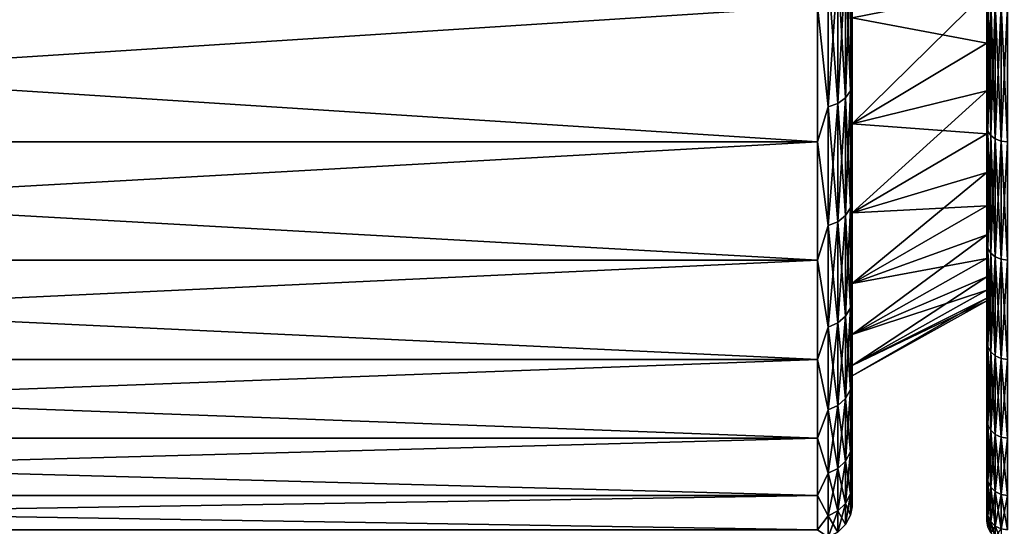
# Model space of a CAD drawing. Header units: metres. Extents: x 59 to 125, y -85 to 102.
# Tile 13 of 42: x 91.95 to 106.2, y -22.78 to -15.45. Entities that reach past the tile are written whole.
import ezdxf

# ---------------------------------------------------------------- set-up
doc = ezdxf.new("R2010")
doc.units = ezdxf.units.M
doc.layers.add('solid_21664500', color=7, linetype='CONTINUOUS')

msp = doc.modelspace()

# ---------------------------------------------------------------- linework, layer by layer
at = {"layer": 'solid_21664500'}
for points in [[(105.949997, -17.00285, -15.039718), (105.949997, -11.471016, -15.788348), (105.949997, -10.457096, -16.477432)], [(105.949997, -15.063808, -16.981482), (105.949997, -17.00285, -15.039718), (105.949997, -10.457096, -16.477432)], [(105.949997, -17.002846, 15.039722), (105.949997, -11.471016, 15.788348), (105.949997, -12.43958, 15.037056)], [(105.949997, -17.002846, 15.039722), (105.949997, -15.063804, 16.981487), (105.949997, -11.471016, 15.788348)], [(105.949997, -17.00285, -15.039718), (105.949997, -12.43958, -15.037056), (105.949997, -11.471016, -15.788348)], [(105.949997, -17.002846, 15.039722), (105.949997, -12.43958, 15.037056), (105.949997, -13.359207, 14.226326)], [(105.949997, -18.693237, -12.878349), (105.949997, -13.359207, -14.226326), (105.949997, -12.43958, -15.037056)], [(105.949997, -17.00285, -15.039718), (105.949997, -18.693237, -12.878349), (105.949997, -12.43958, -15.037056)], [(105.949997, -17.002846, 15.039722), (105.949997, -13.359207, 14.226326), (105.949997, -14.226326, 13.359207)], [(105.949997, -18.693237, -12.878349), (105.949997, -14.226326, -13.359207), (105.949997, -13.359207, -14.226326)], [(105.949997, -18.693233, 12.878355), (105.949997, -14.226326, 13.359207), (105.949997, -15.037056, 12.43958)], [(105.949997, -18.693233, 12.878355), (105.949997, -17.002846, 15.039722), (105.949997, -14.226326, 13.359207)], [(105.949997, -18.693237, -12.878349), (105.949997, -15.037056, -12.43958), (105.949997, -14.226326, -13.359207)], [(103.79364, -14.722853, -17.546013), (103.904419, -14.651713, -17.461231), (103.904419, -16.579769, -15.642205)], [(103.79364, -16.660271, 15.718154), (103.904419, -16.579769, 15.642205), (103.904419, -14.651713, 17.461231)], [(103.79364, -14.722853, 17.546013), (103.79364, -16.660271, 15.718154), (103.904419, -14.651713, 17.461231)], [(103.904419, -14.651713, -17.461231), (103.975525, -14.562037, -17.354361), (103.975525, -16.478292, -15.546467)], [(103.904419, -16.579769, 15.642205), (103.975525, -16.478292, 15.546467), (103.975525, -14.562037, 17.354361)], [(103.904419, -14.651713, 17.461231), (103.904419, -16.579769, 15.642205), (103.975525, -14.562037, 17.354361)], [(103.904419, -16.579769, -15.642205), (103.904419, -14.651713, -17.461231), (103.975525, -16.478292, -15.546467)], [(103.975525, -16.478292, -15.546467), (103.975525, -14.562037, -17.354361), (104, -14.915149, -16.846018)], [(103.975525, -14.562037, 17.354361), (103.975525, -16.478292, 15.546467), (104, -14.915148, 16.84602)], [(103.65406, -14.768478, 17.600388), (103.5, -15.251822, 17.215748), (103.65406, -16.711899, 15.766864)], [(103.65406, -16.711899, -15.766864), (103.5, -15.251822, -17.215748), (103.65406, -14.768478, -17.600388)], [(103.65406, -14.768478, -17.600388), (103.79364, -14.722853, -17.546013), (103.79364, -16.660271, -15.718154)], [(103.65406, -16.711899, 15.766864), (103.79364, -16.660271, 15.718154), (103.79364, -14.722853, 17.546013)], [(103.65406, -14.768478, 17.600388), (103.65406, -16.711899, 15.766864), (103.79364, -14.722853, 17.546013)], [(103.65406, -16.711899, -15.766864), (103.65406, -14.768478, -17.600388), (103.79364, -16.660271, -15.718154)], [(103.79364, -16.660271, -15.718154), (103.79364, -14.722853, -17.546013), (103.904419, -16.579769, -15.642205)], [(103.975525, -16.478292, 15.546467), (104, -16.837601, 14.924616), (104, -14.915148, 16.84602)], [(103.975525, -16.478292, -15.546467), (104, -14.915149, -16.846018), (104, -16.837601, -14.924616)], [(104, -15.422149, 13.663079), (104, -14.915148, 16.84602), (104, -16.837601, 14.924616)], [(104, -15.422149, -13.663079), (104, -16.837601, -14.924616), (104, -14.915149, -16.846018)], [(105.949997, -15.037056, 12.43958), (104, -15.422149, 13.663079), (104, -16.956799, 11.704239)], [(105.949997, -15.788348, 11.471016), (105.949997, -15.037056, 12.43958), (104, -16.956799, 11.704239)], [(105.949997, -15.037056, -12.43958), (105.949997, -15.788348, -11.471016), (104, -15.422149, -13.663079)], [(105.949997, -18.693233, 12.878355), (105.949997, -15.037056, 12.43958), (105.949997, -15.788348, 11.471016)], [(105.949997, -20.109594, -10.53063), (105.949997, -15.788348, -11.471016), (105.949997, -15.037056, -12.43958)], [(105.949997, -18.693237, -12.878349), (105.949997, -20.109594, -10.53063), (105.949997, -15.037056, -12.43958)], [(105.964684, -17.060585, 15.114359), (105.949997, -15.063804, 16.981487), (105.949997, -17.002846, 15.039722)], [(105.964684, -15.114359, 17.060585), (105.949997, -15.063804, 16.981487), (105.964684, -17.060585, 15.114359)], [(105.964684, -17.060585, -15.114359), (105.949997, -17.00285, -15.039718), (105.949997, -15.063808, -16.981482)], [(105.964684, -17.060585, -15.114359), (105.949997, -15.063808, -16.981482), (105.964684, -15.114359, -17.060585)], [(103.5, -15.251822, 17.215748), (72.860001, -15.251822, 17.215748), (72.860001, -17.215731, 15.251806)], [(103.5, -17.215748, 15.251822), (103.5, -15.251822, 17.215748), (72.860001, -17.215731, 15.251806)], [(103.5, -17.215748, -15.251822), (72.860001, -17.215731, -15.251806), (72.860001, -15.251822, -17.215748)], [(103.5, -15.251822, -17.215748), (103.5, -17.215748, -15.251822), (72.860001, -15.251822, -17.215748)], [(103.65406, -16.711899, 15.766864), (103.5, -15.251822, 17.215748), (103.5, -17.215748, 15.251822)], [(103.65406, -16.711899, -15.766864), (103.5, -17.215748, -15.251822), (103.5, -15.251822, -17.215748)], [(105.964684, -15.114359, -17.060585), (106.007347, -15.169867, -17.12324), (106.007347, -17.12324, -15.169867)], [(105.964684, -17.060585, -15.114359), (105.964684, -15.114359, -17.060585), (106.007347, -17.12324, -15.169867)], [(105.964684, -15.114359, 17.060585), (105.964684, -17.060585, 15.114359), (106.007347, -15.169867, 17.12324)], [(105.964684, -17.060585, 15.114359), (106.007347, -17.12324, 15.169867), (106.007347, -15.169867, 17.12324)], [(106.007347, -15.169867, -17.12324), (106.073814, -15.213901, -17.172945), (106.073814, -17.172945, -15.213901)], [(106.007347, -17.12324, -15.169867), (106.007347, -15.169867, -17.12324), (106.073814, -17.172945, -15.213901)], [(106.007347, -15.169867, 17.12324), (106.007347, -17.12324, 15.169867), (106.073814, -15.213901, 17.172945)], [(106.007347, -17.12324, 15.169867), (106.073814, -17.172945, 15.213901), (106.073814, -15.213901, 17.172945)], [(106.073814, -15.213901, -17.172945), (106.157562, -15.242143, -17.204823), (106.157562, -17.204823, -15.242143)], [(106.073814, -17.172945, -15.213901), (106.073814, -15.213901, -17.172945), (106.157562, -17.204823, -15.242143)], [(106.073814, -15.213901, 17.172945), (106.073814, -17.172945, 15.213901), (106.157562, -15.242143, 17.204823)], [(106.073814, -17.172945, 15.213901), (106.157562, -17.204823, 15.242143), (106.157562, -15.242143, 17.204823)], [(106.157562, -15.242143, 17.204823), (106.157562, -17.204823, 15.242143), (106.25, -15.251822, 17.215748)], [(106.157562, -15.242143, -17.204823), (106.25, -15.251822, -17.215748), (106.25, -17.215748, -15.251822)], [(106.157562, -17.204823, -15.242143), (106.157562, -15.242143, -17.204823), (106.25, -17.215748, -15.251822)], [(106.157562, -17.204823, 15.242143), (106.25, -17.215748, 15.251822), (106.25, -15.251822, 17.215748)], [(104, -15.422149, -13.663079), (104, -16.956799, -11.704239), (104, -16.837601, -14.924616)], [(104, -16.956799, 11.704239), (104, -15.422149, 13.663079), (104, -16.837601, 14.924616)], [(105.949997, -15.788348, -11.471016), (104, -16.956799, -11.704239), (104, -15.422149, -13.663079)], [(105.949997, -16.477432, 10.457096), (105.949997, -15.788348, 11.471016), (104, -16.956799, 11.704239)], [(105.949997, -15.788348, -11.471016), (105.949997, -16.477432, -10.457096), (104, -16.956799, -11.704239)], [(105.949997, -20.109592, 10.530636), (105.949997, -15.788348, 11.471016), (105.949997, -16.477432, 10.457096)], [(105.949997, -20.109592, 10.530636), (105.949997, -18.693233, 12.878355), (105.949997, -15.788348, 11.471016)], [(105.949997, -20.109594, -10.53063), (105.949997, -16.477432, -10.457096), (105.949997, -15.788348, -11.471016)], [(103.904419, -16.579769, -15.642205), (103.975525, -16.478292, -15.546467), (103.975525, -18.171707, -13.528335)], [(103.904419, -18.283611, 13.611645), (103.975525, -18.171707, 13.528335), (103.975525, -16.478292, 15.546467)], [(103.904419, -16.579769, 15.642205), (103.904419, -18.283611, 13.611645), (103.975525, -16.478292, 15.546467)], [(103.975525, -18.171707, -13.528335), (103.975525, -16.478292, -15.546467), (104, -16.837601, -14.924616)], [(103.975525, -16.478292, 15.546467), (103.975525, -18.171707, 13.528335), (104, -16.837601, 14.924616)], [(105.949997, -16.477432, 10.457096), (104, -16.956799, 11.704239), (104, -18.243807, 9.575287)], [(105.949997, -17.101665, 9.40159), (105.949997, -16.477432, 10.457096), (104, -18.243807, 9.575287)], [(105.949997, -16.477432, -10.457096), (105.949997, -17.101665, -9.40159), (104, -16.956799, -11.704239)], [(105.949997, -20.109592, 10.530636), (105.949997, -16.477432, 10.457096), (105.949997, -17.101665, 9.40159)], [(105.949997, -21.233221, -8.02736), (105.949997, -17.101665, -9.40159), (105.949997, -16.477432, -10.457096)], [(105.949997, -20.109594, -10.53063), (105.949997, -21.233221, -8.02736), (105.949997, -16.477432, -10.457096)], [(103.65406, -16.711899, -15.766864), (103.79364, -16.660271, -15.718154), (103.79364, -18.372385, -13.677734)], [(103.65406, -18.429321, 13.720121), (103.79364, -18.372385, 13.677734), (103.79364, -16.660271, 15.718154)], [(103.65406, -16.711899, 15.766864), (103.65406, -18.429321, 13.720121), (103.79364, -16.660271, 15.718154)], [(103.79364, -16.660271, -15.718154), (103.904419, -16.579769, -15.642205), (103.904419, -18.283611, -13.611645)], [(103.79364, -18.372385, 13.677734), (103.904419, -18.283611, 13.611645), (103.904419, -16.579769, 15.642205)], [(103.79364, -16.660271, 15.718154), (103.79364, -18.372385, 13.677734), (103.904419, -16.579769, 15.642205)], [(103.79364, -18.372385, -13.677734), (103.79364, -16.660271, -15.718154), (103.904419, -18.283611, -13.611645)], [(103.904419, -18.283611, -13.611645), (103.904419, -16.579769, -15.642205), (103.975525, -18.171707, -13.528335)], [(103.65406, -16.711899, 15.766864), (103.5, -17.215748, 15.251822), (103.65406, -18.429321, 13.720121)], [(103.65406, -18.429321, -13.720121), (103.5, -17.215748, -15.251822), (103.65406, -16.711899, -15.766864)], [(103.65406, -18.429321, -13.720121), (103.65406, -16.711899, -15.766864), (103.79364, -18.372385, -13.677734)], [(103.975525, -18.171707, -13.528335), (104, -16.837601, -14.924616), (104, -18.514376, -12.785456)], [(103.975525, -18.171707, 13.528335), (104, -18.514376, 12.785456), (104, -16.837601, 14.924616)], [(104, -18.243807, -9.575287), (104, -18.514376, -12.785456), (104, -16.837601, -14.924616)], [(104, -16.956799, -11.704239), (104, -18.243807, -9.575287), (104, -16.837601, -14.924616)], [(104, -16.956799, 11.704239), (104, -16.837601, 14.924616), (104, -18.514376, 12.785456)], [(104, -18.243807, 9.575287), (104, -16.956799, 11.704239), (104, -18.514376, 12.785456)], [(105.949997, -17.101665, -9.40159), (104, -18.243807, -9.575287), (104, -16.956799, -11.704239)], [(105.949997, -17.658249, 8.309182), (105.949997, -17.101665, 9.40159), (104, -18.243807, 9.575287)], [(105.949997, -17.101665, -9.40159), (105.949997, -17.658249, -8.309182), (104, -18.243807, -9.575287)], [(105.964684, -18.758028, 12.947732), (105.949997, -17.002846, 15.039722), (105.949997, -18.693233, 12.878355)], [(105.964684, -17.060585, 15.114359), (105.949997, -17.002846, 15.039722), (105.964684, -18.758028, 12.947732)], [(105.964684, -18.758028, -12.947732), (105.949997, -18.693237, -12.878349), (105.949997, -17.00285, -15.039718)], [(105.964684, -18.758028, -12.947732), (105.949997, -17.00285, -15.039718), (105.964684, -17.060585, -15.114359)], [(105.949997, -20.109592, 10.530636), (105.949997, -17.101665, 9.40159), (105.949997, -17.658249, 8.309182)], [(105.949997, -21.233221, -8.02736), (105.949997, -17.658249, -8.309182), (105.949997, -17.101665, -9.40159)], [(105.964684, -17.060585, -15.114359), (106.007347, -17.12324, -15.169867), (106.007347, -18.826918, -12.995283)], [(105.964684, -18.758028, -12.947732), (105.964684, -17.060585, -15.114359), (106.007347, -18.826918, -12.995283)], [(105.964684, -17.060585, 15.114359), (105.964684, -18.758028, 12.947732), (106.007347, -17.12324, 15.169867)], [(103.5, -17.215748, 15.251822), (72.860001, -17.215731, 15.251806), (72.860001, -18.928629, 13.065489)], [(103.5, -18.928629, -13.065489), (72.860001, -18.928629, -13.065489), (72.860001, -17.215731, -15.251806)], [(103.5, -17.215748, -15.251822), (103.5, -18.928629, -13.065489), (72.860001, -17.215731, -15.251806)], [(103.5, -18.928629, 13.065489), (103.5, -17.215748, 15.251822), (72.860001, -18.928629, 13.065489)], [(103.65406, -18.429321, 13.720121), (103.5, -17.215748, 15.251822), (103.5, -18.928629, 13.065489)], [(103.65406, -18.429321, -13.720121), (103.5, -18.928629, -13.065489), (103.5, -17.215748, -15.251822)], [(105.964684, -18.758028, 12.947732), (106.007347, -18.826918, 12.995283), (106.007347, -17.12324, 15.169867)], [(106.007347, -17.12324, -15.169867), (106.073814, -17.172945, -15.213901), (106.073814, -18.881567, -13.033005)], [(106.007347, -18.826918, -12.995283), (106.007347, -17.12324, -15.169867), (106.073814, -18.881567, -13.033005)], [(106.007347, -17.12324, 15.169867), (106.007347, -18.826918, 12.995283), (106.073814, -17.172945, 15.213901)], [(106.007347, -18.826918, 12.995283), (106.073814, -18.881567, 13.033005), (106.073814, -17.172945, 15.213901)], [(106.073814, -17.172945, -15.213901), (106.157562, -17.204823, -15.242143), (106.157562, -18.916616, -13.057198)], [(106.073814, -18.881567, -13.033005), (106.073814, -17.172945, -15.213901), (106.157562, -18.916616, -13.057198)], [(106.073814, -17.172945, 15.213901), (106.073814, -18.881567, 13.033005), (106.157562, -17.204823, 15.242143)], [(106.073814, -18.881567, 13.033005), (106.157562, -18.916616, 13.057198), (106.157562, -17.204823, 15.242143)], [(106.157562, -17.204823, 15.242143), (106.157562, -18.916616, 13.057198), (106.25, -17.215748, 15.251822)], [(106.157562, -17.204823, -15.242143), (106.25, -17.215748, -15.251822), (106.25, -18.928629, -13.065489)], [(106.157562, -18.916616, -13.057198), (106.157562, -17.204823, -15.242143), (106.25, -18.928629, -13.065489)], [(106.157562, -18.916616, 13.057198), (106.25, -18.928629, 13.065489), (106.25, -17.215748, 15.251822)], [(105.949997, -17.658249, 8.309182), (104, -18.243807, 9.575287), (104, -19.265049, 7.306156)], [(105.949997, -18.145065, 7.184198), (105.949997, -17.658249, 8.309182), (104, -19.265049, 7.306156)], [(105.949997, -17.658249, -8.309182), (105.949997, -18.145065, -7.184198), (104, -18.243807, -9.575287)], [(105.949997, -21.233219, 8.027367), (105.949997, -17.658249, 8.309182), (105.949997, -18.145065, 7.184198)], [(105.949997, -21.233219, 8.027367), (105.949997, -20.109592, 10.530636), (105.949997, -17.658249, 8.309182)], [(105.949997, -21.233221, -8.02736), (105.949997, -18.145065, -7.184198), (105.949997, -17.658249, -8.309182)], [(103.904419, -18.283611, -13.611645), (103.975525, -18.171707, -13.528335), (103.975525, -19.619379, -11.327254)], [(103.904419, -19.7402, 11.39701), (103.975525, -19.619379, 11.327254), (103.975525, -18.171707, 13.528335)], [(103.904419, -18.283611, 13.611645), (103.904419, -19.7402, 11.39701), (103.975525, -18.171707, 13.528335)], [(103.975525, -19.619379, -11.327254), (103.975525, -18.171707, -13.528335), (104, -18.514376, -12.785456)], [(103.975525, -18.171707, 13.528335), (103.975525, -19.619379, 11.327254), (104, -18.514376, 12.785456)], [(105.949997, -18.560333, 6.030803), (105.949997, -18.145065, 7.184198), (104, -19.265049, 7.306156)], [(105.949997, -18.145065, -7.184198), (104, -19.265049, -7.306156), (104, -18.243807, -9.575287)], [(105.949997, -18.145065, -7.184198), (105.949997, -18.560333, -6.030803), (104, -19.265049, -7.306156)], [(104, -18.243807, -9.575287), (104, -19.265049, -7.306156), (104, -18.514376, -12.785456)], [(104, -19.265049, 7.306156), (104, -18.243807, 9.575287), (104, -18.514376, 12.785456)], [(105.949997, -21.679922, 6.728288), (105.949997, -18.145065, 7.184198), (105.949997, -18.560333, 6.030803)], [(105.949997, -21.679922, 6.728288), (105.949997, -21.233219, 8.027367), (105.949997, -18.145065, 7.184198)], [(105.949997, -21.679924, -6.728281), (105.949997, -18.560333, -6.030803), (105.949997, -18.145065, -7.184198)], [(105.949997, -21.233221, -8.02736), (105.949997, -21.679924, -6.728281), (105.949997, -18.145065, -7.184198)], [(103.65406, -18.429321, -13.720121), (103.79364, -18.372385, -13.677734), (103.79364, -19.836046, -11.452347)], [(103.65406, -19.897516, 11.487837), (103.79364, -19.836046, 11.452347), (103.79364, -18.372385, 13.677734)], [(103.65406, -18.429321, 13.720121), (103.65406, -19.897516, 11.487837), (103.79364, -18.372385, 13.677734)], [(103.79364, -18.372385, -13.677734), (103.904419, -18.283611, -13.611645), (103.904419, -19.7402, -11.39701)], [(103.79364, -19.836046, 11.452347), (103.904419, -19.7402, 11.39701), (103.904419, -18.283611, 13.611645)], [(103.79364, -18.372385, 13.677734), (103.79364, -19.836046, 11.452347), (103.904419, -18.283611, 13.611645)], [(103.79364, -19.836046, -11.452347), (103.79364, -18.372385, -13.677734), (103.904419, -19.7402, -11.39701)], [(103.904419, -19.7402, -11.39701), (103.904419, -18.283611, -13.611645), (103.975525, -19.619379, -11.327254)], [(103.65406, -18.429321, 13.720121), (103.5, -18.928629, 13.065489), (103.65406, -19.897516, 11.487837)], [(103.65406, -19.897516, -11.487837), (103.5, -18.928629, -13.065489), (103.65406, -18.429321, -13.720121)], [(103.65406, -19.897516, -11.487837), (103.65406, -18.429321, -13.720121), (103.79364, -19.836046, -11.452347)], [(103.975525, -19.619379, -11.327254), (104, -18.514376, -12.785456), (104, -19.920931, -10.459707)], [(103.975525, -19.619379, 11.327254), (104, -19.920931, 10.459708), (104, -18.514376, 12.785456)], [(104, -19.265049, -7.306156), (104, -19.920931, -10.459707), (104, -18.514376, -12.785456)], [(104, -19.265049, 7.306156), (104, -18.514376, 12.785456), (104, -19.920931, 10.459708)], [(105.949997, -18.560333, 6.030803), (104, -19.265049, 7.306156), (104, -20.005211, 4.930962)], [(105.949997, -18.902454, 4.853258), (105.949997, -18.560333, 6.030803), (104, -20.005211, 4.930962)], [(105.949997, -18.560333, -6.030803), (105.949997, -18.902454, -4.853258), (104, -19.265049, -7.306156)], [(105.949997, -22.04723, 5.404599), (105.949997, -18.560333, 6.030803), (105.949997, -18.902454, 4.853258)], [(105.949997, -22.04723, 5.404599), (105.949997, -21.679922, 6.728288), (105.949997, -18.560333, 6.030803)], [(105.949997, -22.04723, -5.404593), (105.949997, -18.902454, -4.853258), (105.949997, -18.560333, -6.030803)], [(105.949997, -21.679924, -6.728281), (105.949997, -22.04723, -5.404593), (105.949997, -18.560333, -6.030803)], [(105.964684, -20.181938, 10.592299), (105.949997, -18.693233, 12.878355), (105.949997, -20.109592, 10.530636)], [(105.964684, -18.758028, 12.947732), (105.949997, -18.693233, 12.878355), (105.964684, -20.181938, 10.592299)], [(105.964684, -20.181938, -10.592299), (105.949997, -20.109594, -10.53063), (105.949997, -18.693237, -12.878349)], [(105.964684, -20.181938, -10.592299), (105.949997, -18.693237, -12.878349), (105.964684, -18.758028, -12.947732)], [(105.964684, -18.758028, -12.947732), (106.007347, -18.826918, -12.995283), (106.007347, -20.256056, -10.631199)], [(105.964684, -20.181938, -10.592299), (105.964684, -18.758028, -12.947732), (106.007347, -20.256056, -10.631199)], [(105.964684, -18.758028, 12.947732), (105.964684, -20.181938, 10.592299), (106.007347, -18.826918, 12.995283)], [(103.5, -18.928629, 13.065489), (72.860001, -18.928629, 13.065489), (72.860001, -20.365469, 10.688622)], [(103.5, -20.365488, 10.688633), (103.5, -18.928629, 13.065489), (72.860001, -20.365469, 10.688622)], [(103.5, -20.365488, -10.688633), (72.860001, -20.365469, -10.688622), (72.860001, -18.928629, -13.065489)], [(103.5, -18.928629, -13.065489), (103.5, -20.365488, -10.688633), (72.860001, -18.928629, -13.065489)], [(103.65406, -19.897516, 11.487837), (103.5, -18.928629, 13.065489), (103.5, -20.365488, 10.688633)], [(103.65406, -19.897516, -11.487837), (103.5, -20.365488, -10.688633), (103.5, -18.928629, -13.065489)], [(105.949997, -19.169899, 3.656687), (105.949997, -18.902454, 4.853258), (104, -20.005211, 4.930962)], [(105.949997, -18.902454, -4.853258), (104, -20.005211, -4.930962), (104, -19.265049, -7.306156)], [(105.949997, -18.902454, -4.853258), (105.949997, -19.169899, -3.656687), (104, -20.005211, -4.930962)], [(105.949997, -22.04723, 5.404599), (105.949997, -18.902454, 4.853258), (105.949997, -19.169899, 3.656687)], [(105.949997, -22.537439, -2.711383), (105.949997, -19.169899, -3.656687), (105.949997, -18.902454, -4.853258)], [(105.949997, -22.04723, -5.404593), (105.949997, -22.537439, -2.711383), (105.949997, -18.902454, -4.853258)], [(105.964684, -20.181938, 10.592299), (106.007347, -20.256056, 10.631199), (106.007347, -18.826918, 12.995283)], [(106.007347, -18.826918, -12.995283), (106.073814, -18.881567, -13.033005), (106.073814, -20.314854, -10.662058)], [(106.007347, -20.256056, -10.631199), (106.007347, -18.826918, -12.995283), (106.073814, -20.314854, -10.662058)], [(106.007347, -18.826918, 12.995283), (106.007347, -20.256056, 10.631199), (106.073814, -18.881567, 13.033005)], [(106.007347, -20.256056, 10.631199), (106.073814, -20.314854, 10.662058), (106.073814, -18.881567, 13.033005)], [(106.073814, -18.881567, -13.033005), (106.157562, -18.916616, -13.057198), (106.157562, -20.352564, -10.681849)], [(106.073814, -20.314854, -10.662058), (106.073814, -18.881567, -13.033005), (106.157562, -20.352564, -10.681849)], [(106.073814, -18.881567, 13.033005), (106.073814, -20.314854, 10.662058), (106.157562, -18.916616, 13.057198)], [(106.073814, -20.314854, 10.662058), (106.157562, -20.352564, 10.681849), (106.157562, -18.916616, 13.057198)], [(106.157562, -18.916616, 13.057198), (106.157562, -20.352564, 10.681849), (106.25, -18.928629, 13.065489)], [(106.157562, -18.916616, -13.057198), (106.25, -18.928629, -13.065489), (106.25, -20.365488, -10.688633)], [(106.157562, -20.352564, -10.681849), (106.157562, -18.916616, -13.057198), (106.25, -20.365488, -10.688633)], [(106.157562, -20.352564, 10.681849), (106.25, -20.365488, 10.688633), (106.25, -18.928629, 13.065489)], [(105.949997, -19.169899, 3.656687), (104, -20.005211, 4.930962), (104, -20.453709, 2.483493)], [(105.949997, -19.361647, 2.445963), (105.949997, -19.169899, 3.656687), (104, -20.453709, 2.483493)], [(105.949997, -19.169899, -3.656687), (105.949997, -19.361647, -2.445963), (104, -20.005211, -4.930962)], [(105.949997, -22.537439, 2.711387), (105.949997, -19.169899, 3.656687), (105.949997, -19.361647, 2.445963)], [(105.949997, -22.537439, 2.711387), (105.949997, -22.04723, 5.404599), (105.949997, -19.169899, 3.656687)], [(105.949997, -22.537439, -2.711383), (105.949997, -19.361647, -2.445963), (105.949997, -19.169899, -3.656687)], [(104, -19.265049, -7.306156), (104, -20.005211, -4.930962), (104, -19.920931, -10.459707)], [(104, -20.005211, 4.930962), (104, -19.265049, 7.306156), (104, -19.920931, 10.459708)], [(105.949997, -19.477024, 1.225565), (105.949997, -19.361647, 2.445963), (104, -20.453709, 2.483493)], [(105.949997, -19.361647, -2.445963), (104, -20.453709, -2.483493), (104, -20.005211, -4.930962)], [(105.949997, -19.361647, -2.445963), (105.949997, -19.477024, -1.225565), (104, -20.453709, -2.483493)], [(105.949997, -22.537439, 2.711387), (105.949997, -19.361647, 2.445963), (105.949997, -19.477024, 1.225565)], [(105.949997, -22.700001), (105.949997, -19.477024, -1.225565), (105.949997, -19.361647, -2.445963)], [(105.949997, -22.537439, -2.711383), (105.949997, -22.700001), (105.949997, -19.361647, -2.445963)], [(105.949997, -19.477024, 1.225565), (104, -20.453709, 2.483493), (104, -20.603952)], [(105.949997, -19.515554), (105.949997, -19.477024, 1.225565), (104, -20.603952)], [(105.949997, -19.477024, -1.225565), (105.949997, -19.515554), (104, -20.453709, -2.483493)], [(105.949997, -19.515554), (104, -20.603952), (104, -20.453709, -2.483493)], [(105.949997, -22.537439, 2.711387), (105.949997, -19.477024, 1.225565), (105.949997, -19.515554)], [(105.949997, -22.700001), (105.949997, -19.515554), (105.949997, -19.477024, -1.225565)], [(105.949997, -22.700001), (105.949997, -22.537439, 2.711387), (105.949997, -19.515554)], [(103.904419, -19.7402, -11.39701), (103.975525, -19.619379, -11.327254), (103.975525, -20.801735, -8.972993)], [(103.904419, -20.929836, 9.02825), (103.975525, -20.801735, 8.972993), (103.975525, -19.619379, 11.327254)], [(103.904419, -19.7402, 11.39701), (103.904419, -20.929836, 9.02825), (103.975525, -19.619379, 11.327254)], [(103.975525, -20.801735, -8.972993), (103.975525, -19.619379, -11.327254), (104, -19.920931, -10.459707)], [(103.975525, -19.619379, 11.327254), (103.975525, -20.801735, 8.972993), (104, -19.920931, 10.459708)], [(103.79364, -19.836046, -11.452347), (103.904419, -19.7402, -11.39701), (103.904419, -20.929836, -9.02825)], [(103.79364, -21.031458, 9.072085), (103.904419, -20.929836, 9.02825), (103.904419, -19.7402, 11.39701)], [(103.79364, -19.836046, 11.452347), (103.79364, -21.031458, 9.072085), (103.904419, -19.7402, 11.39701)], [(103.904419, -20.929836, -9.02825), (103.904419, -19.7402, -11.39701), (103.975525, -20.801735, -8.972993)], [(103.65406, -19.897516, 11.487837), (103.5, -20.365488, 10.688633), (103.65406, -21.096634, 9.1002)], [(103.65406, -21.096634, -9.1002), (103.5, -20.365488, -10.688633), (103.65406, -19.897516, -11.487837)], [(103.65406, -19.897516, -11.487837), (103.79364, -19.836046, -11.452347), (103.79364, -21.031458, -9.072085)], [(103.65406, -21.096634, 9.1002), (103.79364, -21.031458, 9.072085), (103.79364, -19.836046, 11.452347)], [(103.65406, -19.897516, 11.487837), (103.65406, -21.096634, 9.1002), (103.79364, -19.836046, 11.452347)], [(103.65406, -21.096634, -9.1002), (103.65406, -19.897516, -11.487837), (103.79364, -21.031458, -9.072085)], [(103.79364, -21.031458, -9.072085), (103.79364, -19.836046, -11.452347), (103.904419, -20.929836, -9.02825)], [(103.975525, -20.801735, -8.972993), (104, -19.920931, -10.459707), (104, -21.036831, -7.981337)], [(103.975525, -20.801735, 8.972993), (104, -21.036831, 7.981338), (104, -19.920931, 10.459708)], [(104, -20.453709, -2.483493), (104, -21.036831, -7.981337), (104, -19.920931, -10.459707)], [(104, -20.005211, -4.930962), (104, -20.453709, -2.483493), (104, -19.920931, -10.459707)], [(104, -20.005211, 4.930962), (104, -19.920931, 10.459708), (104, -21.036831, 7.981338)], [(104, -20.453709, 2.483493), (104, -20.005211, 4.930962), (104, -21.036831, 7.981338)], [(105.964684, -21.31155, 8.082405), (105.949997, -20.109592, 10.530636), (105.949997, -21.233219, 8.027367)], [(105.964684, -20.181938, 10.592299), (105.949997, -20.109592, 10.530636), (105.964684, -21.31155, 8.082405)], [(105.964684, -21.31155, -8.082405), (105.949997, -21.233221, -8.02736), (105.949997, -20.109594, -10.53063)], [(105.964684, -21.31155, -8.082405), (105.949997, -20.109594, -10.53063), (105.964684, -20.181938, -10.592299)], [(105.964684, -20.181938, -10.592299), (106.007347, -20.256056, -10.631199), (106.007347, -21.389816, -8.112087)], [(105.964684, -21.31155, -8.082405), (105.964684, -20.181938, -10.592299), (106.007347, -21.389816, -8.112087)], [(105.964684, -20.181938, 10.592299), (105.964684, -21.31155, 8.082405), (106.007347, -20.256056, 10.631199)], [(103.5, -20.365488, 10.688633), (72.860001, -20.365469, 10.688622), (72.860001, -21.505373, 8.155912)], [(103.5, -21.505373, -8.155912), (72.860001, -21.505373, -8.155912), (72.860001, -20.365469, -10.688622)], [(103.5, -20.365488, -10.688633), (103.5, -21.505373, -8.155912), (72.860001, -20.365469, -10.688622)], [(103.5, -21.505373, 8.155912), (103.5, -20.365488, 10.688633), (72.860001, -21.505373, 8.155912)], [(103.65406, -21.096634, 9.1002), (103.5, -20.365488, 10.688633), (103.5, -21.505373, 8.155912)], [(103.65406, -21.096634, -9.1002), (103.5, -21.505373, -8.155912), (103.5, -20.365488, -10.688633)], [(105.964684, -21.31155, 8.082405), (106.007347, -21.389816, 8.112087), (106.007347, -20.256056, 10.631199)], [(106.007347, -20.256056, -10.631199), (106.073814, -20.314854, -10.662058), (106.073814, -21.451906, -8.135634)], [(106.007347, -21.389816, -8.112087), (106.007347, -20.256056, -10.631199), (106.073814, -21.451906, -8.135634)], [(106.007347, -20.256056, 10.631199), (106.007347, -21.389816, 8.112087), (106.073814, -20.314854, 10.662058)], [(106.007347, -21.389816, 8.112087), (106.073814, -21.451906, 8.135634), (106.073814, -20.314854, 10.662058)], [(106.073814, -20.314854, -10.662058), (106.157562, -20.352564, -10.681849), (106.157562, -21.491726, -8.150737)], [(106.073814, -21.451906, -8.135634), (106.073814, -20.314854, -10.662058), (106.157562, -21.491726, -8.150737)], [(106.073814, -20.314854, 10.662058), (106.073814, -21.451906, 8.135634), (106.157562, -20.352564, 10.681849)], [(106.073814, -21.451906, 8.135634), (106.157562, -21.491726, 8.150737), (106.157562, -20.352564, 10.681849)], [(106.157562, -20.352564, 10.681849), (106.157562, -21.491726, 8.150737), (106.25, -20.365488, 10.688633)], [(106.157562, -20.352564, -10.681849), (106.25, -20.365488, -10.688633), (106.25, -21.505373, -8.155912)], [(106.157562, -21.491726, -8.150737), (106.157562, -20.352564, -10.681849), (106.25, -21.505373, -8.155912)], [(106.157562, -21.491726, 8.150737), (106.25, -21.505373, 8.155912), (106.25, -20.365488, 10.688633)], [(104, -20.453709, -2.483493), (104, -20.603952), (104, -21.036831, -7.981337)], [(104, -20.603952), (104, -20.453709, 2.483493), (104, -21.036831, 7.981338)], [(104, -20.603952), (104, -21.036831, 7.981338), (104, -21.036831, -7.981337)], [(103.904419, -20.929836, -9.02825), (103.975525, -20.801735, -8.972993), (103.975525, -21.702782, -6.497386)], [(103.904419, -21.836432, 6.537398), (103.975525, -21.702782, 6.497386), (103.975525, -20.801735, 8.972993)], [(103.904419, -20.929836, 9.02825), (103.904419, -21.836432, 6.537398), (103.975525, -20.801735, 8.972993)], [(103.975525, -21.702782, -6.497386), (103.975525, -20.801735, -8.972993), (104, -21.036831, -7.981337)], [(103.975525, -20.801735, 8.972993), (103.975525, -21.702782, 6.497386), (104, -21.036831, 7.981338)], [(103.79364, -21.031458, -9.072085), (103.904419, -20.929836, -9.02825), (103.904419, -21.836432, -6.537398)], [(103.79364, -21.942455, 6.56914), (103.904419, -21.836432, 6.537398), (103.904419, -20.929836, 9.02825)], [(103.79364, -21.031458, 9.072085), (103.79364, -21.942455, 6.56914), (103.904419, -20.929836, 9.02825)], [(103.904419, -21.836432, -6.537398), (103.904419, -20.929836, -9.02825), (103.975525, -21.702782, -6.497386)], [(103.65406, -21.096634, 9.1002), (103.5, -21.505373, 8.155912), (103.65406, -22.010454, 6.589498)], [(103.65406, -22.010454, -6.589498), (103.5, -21.505373, -8.155912), (103.65406, -21.096634, -9.1002)], [(103.65406, -21.096634, -9.1002), (103.79364, -21.031458, -9.072085), (103.79364, -21.942455, -6.56914)], [(103.65406, -22.010454, 6.589498), (103.79364, -21.942455, 6.56914), (103.79364, -21.031458, 9.072085)], [(103.65406, -21.096634, 9.1002), (103.65406, -22.010454, 6.589498), (103.79364, -21.031458, 9.072085)], [(103.65406, -22.010454, -6.589498), (103.65406, -21.096634, -9.1002), (103.79364, -21.942455, -6.56914)], [(103.79364, -21.942455, -6.56914), (103.79364, -21.031458, -9.072085), (103.904419, -21.836432, -6.537398)], [(103.975525, -21.702782, -6.497386), (104, -21.036831, -7.981337), (104, -21.845703, -5.386486)], [(103.975525, -21.702782, 6.497386), (104, -21.845703, 5.386487), (104, -21.036831, 7.981338)], [(104, -21.845703, 5.386487), (104, -21.845703, -5.386486), (104, -21.036831, -7.981337)], [(104, -21.036831, 7.981338), (104, -21.845703, 5.386487), (104, -21.036831, -7.981337)], [(105.964684, -21.31155, 8.082405), (105.949997, -21.233219, 8.027367), (105.949997, -21.679922, 6.728288)], [(105.964684, -22.13039, -5.454651), (105.949997, -21.679924, -6.728281), (105.949997, -21.233221, -8.02736)], [(105.964684, -22.13039, -5.454651), (105.949997, -21.233221, -8.02736), (105.964684, -21.31155, -8.082405)], [(105.964684, -21.31155, 8.082405), (105.949997, -21.679922, 6.728288), (105.964684, -22.13039, 5.454651)], [(105.964684, -21.31155, -8.082405), (106.007347, -21.389816, -8.112087), (106.007347, -22.211664, -5.474684)], [(105.964684, -22.13039, -5.454651), (105.964684, -21.31155, -8.082405), (106.007347, -22.211664, -5.474684)], [(105.964684, -21.31155, 8.082405), (105.964684, -22.13039, 5.454651), (106.007347, -21.389816, 8.112087)], [(103.5, -21.505373, 8.155912), (72.860001, -21.505373, 8.155912), (72.860001, -22.33164, 5.504255)], [(103.5, -22.331661, 5.50426), (103.5, -21.505373, 8.155912), (72.860001, -22.33164, 5.504255)], [(103.5, -22.331661, -5.50426), (72.860001, -22.33164, -5.504255), (72.860001, -21.505373, -8.155912)], [(103.5, -21.505373, -8.155912), (103.5, -22.331661, -5.50426), (72.860001, -21.505373, -8.155912)], [(103.65406, -22.010454, 6.589498), (103.5, -21.505373, 8.155912), (103.5, -22.331661, 5.50426)], [(103.65406, -22.010454, -6.589498), (103.5, -22.331661, -5.50426), (103.5, -21.505373, -8.155912)], [(105.964684, -22.13039, 5.454651), (106.007347, -22.211664, 5.474684), (106.007347, -21.389816, 8.112087)], [(106.007347, -21.389816, -8.112087), (106.073814, -21.451906, -8.135634), (106.073814, -22.27614, -5.490575)], [(106.007347, -22.211664, -5.474684), (106.007347, -21.389816, -8.112087), (106.073814, -22.27614, -5.490575)], [(106.007347, -21.389816, 8.112087), (106.007347, -22.211664, 5.474684), (106.073814, -21.451906, 8.135634)], [(106.007347, -22.211664, 5.474684), (106.073814, -22.27614, 5.490575), (106.073814, -21.451906, 8.135634)], [(106.073814, -21.451906, -8.135634), (106.157562, -21.491726, -8.150737), (106.157562, -22.31749, -5.500767)], [(106.073814, -22.27614, -5.490575), (106.073814, -21.451906, -8.135634), (106.157562, -22.31749, -5.500767)], [(106.073814, -21.451906, 8.135634), (106.073814, -22.27614, 5.490575), (106.157562, -21.491726, 8.150737)], [(106.073814, -22.27614, 5.490575), (106.157562, -22.31749, 5.500767), (106.157562, -21.491726, 8.150737)], [(106.157562, -21.491726, 8.150737), (106.157562, -22.31749, 5.500767), (106.25, -21.505373, 8.155912)], [(106.157562, -21.491726, -8.150737), (106.25, -21.505373, -8.155912), (106.25, -22.331661, -5.50426)], [(106.157562, -22.31749, -5.500767), (106.157562, -21.491726, -8.150737), (106.25, -22.331661, -5.50426)], [(106.157562, -22.31749, 5.500767), (106.25, -22.331661, 5.50426), (106.25, -21.505373, 8.155912)], [(103.904419, -21.836432, -6.537398), (103.975525, -21.702782, -6.497386), (103.975525, -22.310335, -3.933914)], [(103.904419, -22.447727, 3.95814), (103.975525, -22.310335, 3.933914), (103.975525, -21.702782, 6.497386)], [(103.904419, -21.836432, 6.537398), (103.904419, -22.447727, 3.95814), (103.975525, -21.702782, 6.497386)], [(103.975525, -22.310335, -3.933914), (103.975525, -21.702782, -6.497386), (104, -21.845703, -5.386486)], [(103.975525, -21.702782, 6.497386), (103.975525, -22.310335, 3.933914), (104, -21.845703, 5.386487)], [(105.964684, -22.13039, 5.454651), (105.949997, -21.679922, 6.728288), (105.949997, -22.04723, 5.404599)], [(105.964684, -22.13039, -5.454651), (105.949997, -22.04723, -5.404593), (105.949997, -21.679924, -6.728281)], [(103.65406, -22.010454, -6.589498), (103.79364, -21.942455, -6.56914), (103.79364, -22.556719, -3.977358)], [(103.65406, -22.626621, 3.989684), (103.79364, -22.556719, 3.977358), (103.79364, -21.942455, 6.56914)], [(103.65406, -22.010454, 6.589498), (103.65406, -22.626621, 3.989684), (103.79364, -21.942455, 6.56914)], [(103.79364, -21.942455, -6.56914), (103.904419, -21.836432, -6.537398), (103.904419, -22.447727, -3.95814)], [(103.79364, -22.556719, 3.977358), (103.904419, -22.447727, 3.95814), (103.904419, -21.836432, 6.537398)], [(103.79364, -21.942455, 6.56914), (103.79364, -22.556719, 3.977358), (103.904419, -21.836432, 6.537398)], [(103.79364, -22.556719, -3.977358), (103.79364, -21.942455, -6.56914), (103.904419, -22.447727, -3.95814)], [(103.904419, -22.447727, -3.95814), (103.904419, -21.836432, -6.537398), (103.975525, -22.310335, -3.933914)], [(103.975525, -22.310335, -3.933914), (104, -21.845703, -5.386486), (104, -22.335833, -2.713041)], [(103.975525, -22.310335, 3.933914), (104, -22.335833, 2.713042), (104, -21.845703, 5.386487)], [(104, -22.335833, 2.713042), (104, -22.335833, -2.713041), (104, -21.845703, -5.386486)], [(104, -21.845703, 5.386487), (104, -22.335833, 2.713042), (104, -21.845703, -5.386486)], [(103.65406, -22.010454, 6.589498), (103.5, -22.331661, 5.50426), (103.65406, -22.626621, 3.989684)], [(103.65406, -22.626621, -3.989684), (103.5, -22.331661, -5.50426), (103.65406, -22.010454, -6.589498)], [(103.65406, -22.626621, -3.989684), (103.65406, -22.010454, -6.589498), (103.79364, -22.556719, -3.977358)], [(105.964684, -22.62652, 2.747357), (105.949997, -22.04723, 5.404599), (105.949997, -22.537439, 2.711387)], [(105.964684, -22.13039, 5.454651), (105.949997, -22.04723, 5.404599), (105.964684, -22.62652, 2.747357)], [(105.964684, -22.62652, -2.747357), (105.949997, -22.537439, -2.711383), (105.949997, -22.04723, -5.404593)], [(105.964684, -22.62652, -2.747357), (105.949997, -22.04723, -5.404593), (105.964684, -22.13039, -5.454651)], [(105.964684, -22.13039, -5.454651), (106.007347, -22.211664, -5.474684), (106.007347, -22.709618, -2.757447)], [(105.964684, -22.62652, -2.747357), (105.964684, -22.13039, -5.454651), (106.007347, -22.709618, -2.757447)], [(105.964684, -22.13039, 5.454651), (105.964684, -22.62652, 2.747357), (106.007347, -22.211664, 5.474684)], [(105.964684, -22.62652, 2.747357), (106.007347, -22.709618, 2.757447), (106.007347, -22.211664, 5.474684)], [(106.007347, -22.211664, -5.474684), (106.073814, -22.27614, -5.490575), (106.073814, -22.775537, -2.765451)], [(106.007347, -22.709618, -2.757447), (106.007347, -22.211664, -5.474684), (106.073814, -22.775537, -2.765451)], [(106.007347, -22.211664, 5.474684), (106.007347, -22.709618, 2.757447), (106.073814, -22.27614, 5.490575)], [(103.5, -22.331661, 5.50426), (72.860001, -22.33164, 5.504255), (72.860001, -22.832304, 2.772344)], [(103.5, -22.832304, -2.772344), (72.860001, -22.832304, -2.772344), (72.860001, -22.33164, -5.504255)], [(103.5, -22.331661, -5.50426), (103.5, -22.832304, -2.772344), (72.860001, -22.33164, -5.504255)], [(103.5, -22.832304, 2.772344), (103.5, -22.331661, 5.50426), (72.860001, -22.832304, 2.772344)], [(103.65406, -22.626621, 3.989684), (103.5, -22.331661, 5.50426), (103.5, -22.832304, 2.772344)], [(103.65406, -22.626621, -3.989684), (103.5, -22.832304, -2.772344), (103.5, -22.331661, -5.50426)], [(103.904419, -22.447727, -3.95814), (103.975525, -22.310335, -3.933914), (103.975525, -22.61618, -1.317243)], [(103.904419, -22.755455, 1.325354), (103.975525, -22.61618, 1.317243), (103.975525, -22.310335, 3.933914)], [(103.904419, -22.447727, 3.95814), (103.904419, -22.755455, 1.325354), (103.975525, -22.310335, 3.933914)], [(103.975525, -22.61618, -1.317243), (103.975525, -22.310335, -3.933914), (104, -22.335833, -2.713041)], [(103.975525, -22.310335, 3.933914), (103.975525, -22.61618, 1.317243), (104, -22.335833, 2.713042)], [(103.975525, -22.61618, -1.317243), (104, -22.335833, -2.713041), (104, -22.499977, 0)], [(103.975525, -22.61618, 1.317243), (104, -22.499977, 0), (104, -22.335833, 2.713042)], [(104, -22.335833, 2.713042), (104, -22.499977, 0), (104, -22.335833, -2.713041)], [(106.007347, -22.709618, 2.757447), (106.073814, -22.775537, 2.765451), (106.073814, -22.27614, 5.490575)], [(106.073814, -22.27614, -5.490575), (106.157562, -22.31749, -5.500767), (106.157562, -22.817814, -2.770584)], [(106.073814, -22.775537, -2.765451), (106.073814, -22.27614, -5.490575), (106.157562, -22.817814, -2.770584)], [(106.073814, -22.27614, 5.490575), (106.073814, -22.775537, 2.765451), (106.157562, -22.31749, 5.500767)], [(106.073814, -22.775537, 2.765451), (106.157562, -22.817814, 2.770584), (106.157562, -22.31749, 5.500767)], [(106.157562, -22.31749, 5.500767), (106.157562, -22.817814, 2.770584), (106.25, -22.331661, 5.50426)], [(106.157562, -22.31749, -5.500767), (106.25, -22.331661, -5.50426), (106.25, -22.832304, -2.772344)], [(106.157562, -22.817814, -2.770584), (106.157562, -22.31749, -5.500767), (106.25, -22.832304, -2.772344)], [(106.157562, -22.817814, 2.770584), (106.25, -22.832304, 2.772344), (106.25, -22.331661, 5.50426)], [(103.79364, -22.556719, -3.977358), (103.904419, -22.447727, -3.95814), (103.904419, -22.755455, -1.325354)], [(103.79364, -22.865942, 1.331789), (103.904419, -22.755455, 1.325354), (103.904419, -22.447727, 3.95814)], [(103.79364, -22.556719, 3.977358), (103.79364, -22.865942, 1.331789), (103.904419, -22.447727, 3.95814)], [(103.904419, -22.755455, -1.325354), (103.904419, -22.447727, -3.95814), (103.975525, -22.61618, -1.317243)], [(103.975525, -22.61618, 1.317243), (103.975525, -22.61618, -1.317243), (104, -22.499977, 0)], [(103.65406, -22.626621, 3.989684), (103.5, -22.832304, 2.772344), (103.65406, -22.936802, 1.335917)], [(103.65406, -22.936802, -1.335917), (103.5, -22.832304, -2.772344), (103.65406, -22.626621, -3.989684)], [(103.65406, -22.626621, -3.989684), (103.79364, -22.556719, -3.977358), (103.79364, -22.865942, -1.331789)], [(103.65406, -22.936802, 1.335917), (103.79364, -22.865942, 1.331789), (103.79364, -22.556719, 3.977358)], [(103.65406, -22.626621, 3.989684), (103.65406, -22.936802, 1.335917), (103.79364, -22.556719, 3.977358)], [(103.65406, -22.936802, -1.335917), (103.65406, -22.626621, -3.989684), (103.79364, -22.865942, -1.331789)], [(103.79364, -22.865942, -1.331789), (103.79364, -22.556719, -3.977358), (103.904419, -22.755455, -1.325354)], [(103.904419, -22.755455, -1.325354), (103.975525, -22.61618, -1.317243), (103.975525, -22.61618, 1.317243)], [(103.904419, -22.755455, 1.325354), (103.904419, -22.755455, -1.325354), (103.975525, -22.61618, 1.317243)], [(105.964684, -22.62652, 2.747357), (105.949997, -22.537439, 2.711387), (105.949997, -22.700001)], [(105.964684, -22.792706, 0), (105.949997, -22.700001), (105.949997, -22.537439, -2.711383)], [(105.964684, -22.792706, 0), (105.949997, -22.537439, -2.711383), (105.964684, -22.62652, -2.747357)], [(105.964684, -22.62652, 2.747357), (105.949997, -22.700001), (105.964684, -22.792706, 0)], [(105.964684, -22.62652, -2.747357), (106.007347, -22.709618, -2.757447), (106.007347, -22.876411, 0)], [(105.964684, -22.792706, 0), (105.964684, -22.62652, -2.747357), (106.007347, -22.876411, 0)], [(105.964684, -22.62652, 2.747357), (105.964684, -22.792706, 0), (106.007347, -22.709618, 2.757447)], [(103.79364, -22.865942, -1.331789), (103.904419, -22.755455, -1.325354), (103.904419, -22.755455, 1.325354)], [(103.79364, -22.865942, 1.331789), (103.79364, -22.865942, -1.331789), (103.904419, -22.755455, 1.325354)], [(106.007347, -22.709618, 2.757447), (105.964684, -22.792706, 0), (106.007347, -22.876411, 0)], [(106.007347, -22.709618, -2.757447), (106.073814, -22.775537, -2.765451), (106.073814, -22.942816, 0)], [(106.007347, -22.876411, 0), (106.007347, -22.709618, -2.757447), (106.073814, -22.942816, 0)], [(106.007347, -22.709618, 2.757447), (106.007347, -22.876411, 0), (106.073814, -22.775537, 2.765451)], [(106.073814, -22.775537, 2.765451), (106.007347, -22.876411, 0), (106.073814, -22.942816, 0)], [(106.073814, -22.775537, -2.765451), (106.157562, -22.817814, -2.770584), (106.157562, -22.985405)], [(106.073814, -22.942816, 0), (106.073814, -22.775537, -2.765451), (106.157562, -22.985405)], [(106.073814, -22.775537, 2.765451), (106.073814, -22.942816, 0), (106.157562, -22.817814, 2.770584)]]:
    msp.add_3dface(points, dxfattribs=at)

doc.saveas('drawing.dxf')
